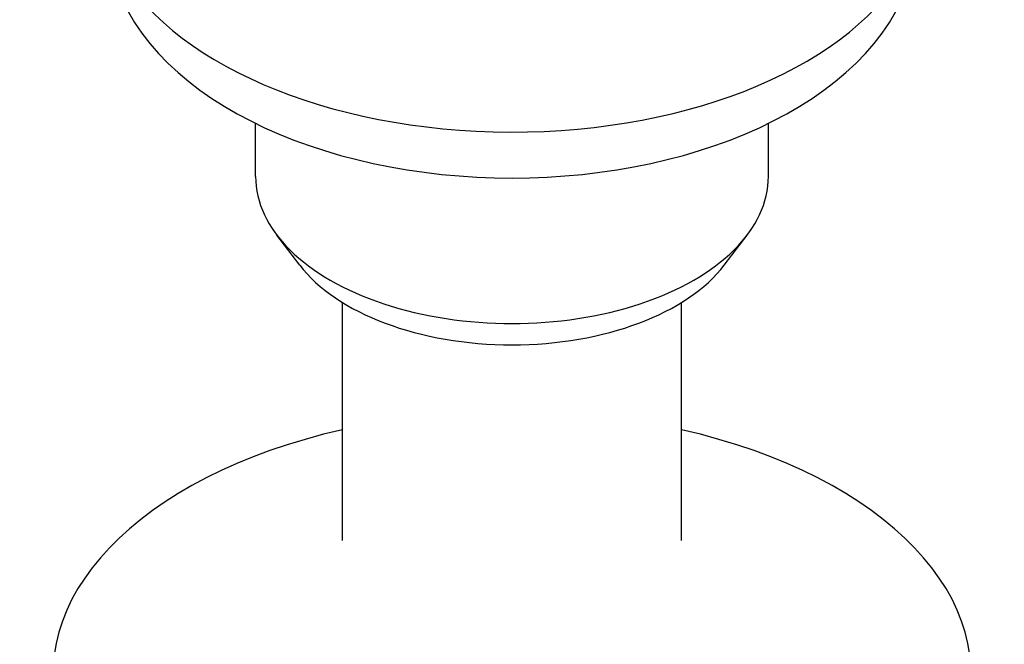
# Model space of a CAD drawing. Header units: millimetres. Extents: x 42 to 3639, y -15 to 483.
# Tile 24 of 26: x 469 to 529, y 272 to 309. Entities that reach past the tile are written whole.
import ezdxf

# ---------------------------------------------------------------- set-up
doc = ezdxf.new("R2010")
doc.units = ezdxf.units.MM
doc.layers.add('DETAIL', color=2, linetype='Continuous')

msp = doc.modelspace()

# ---------------------------------------------------------------- linework, layer by layer
at = {"layer": 'DETAIL'}
for p, q in [((483.267, 299.798), (483.267, 303.002)), ((514.269, 299.798), (514.269, 303.002)), ((485.934, 294.436), (484.559, 296.245)), ((511.602, 294.436), (512.976, 296.245)), ((488.518, 277.779), (488.518, 292.175)), ((509.018, 277.779), (509.018, 292.175))]:
    msp.add_line(p, q, dxfattribs=at)
at = {"layer": 'DETAIL', "flags": 128}
msp.add_lwpolyline([(475.557, 309.771), (475.95, 309.106), (476.39, 308.46), (476.875, 307.833), (477.402, 307.227), (477.971, 306.641), (478.579, 306.076), (479.226, 305.532), (479.908, 305.01), (480.626, 304.511), (481.377, 304.034), (482.16, 303.579), (482.973, 303.148), (483.815, 302.74), (484.685, 302.357), (485.58, 301.998), (486.499, 301.663), (487.44, 301.354), (488.403, 301.07), (489.384, 300.813), (490.383, 300.581), (491.397, 300.376), (492.425, 300.197), (493.464, 300.046), (494.513, 299.922), (495.57, 299.825), (496.632, 299.756), (497.699, 299.714), (498.768, 299.7), (499.836, 299.714), (500.903, 299.756), (501.966, 299.825), (503.023, 299.922), (504.072, 300.046), (505.111, 300.197), (506.138, 300.376), (507.152, 300.581), (508.151, 300.812), (509.133, 301.07), (510.095, 301.354), (511.037, 301.663), (511.956, 301.998), (512.851, 302.357), (513.72, 302.74), (514.562, 303.148), (515.376, 303.579), (516.158, 304.034), (516.909, 304.511), (517.627, 305.011), (518.31, 305.532), (518.956, 306.076), (519.564, 306.641), (520.133, 307.227), (520.661, 307.833), (521.145, 308.46), (521.585, 309.107), (521.978, 309.772)], dxfattribs=at)
at = {"layer": 'DETAIL'}
for centre, major_axis, start_param, end_param in [((498.768, 316.814), (-25, 0), 0.284007, 2.84917), ((498.768, 299.798), (-15.501, 0), 0, 3.141593), ((498.768, 297.646), (14.001, 0), 3.552778, 5.872), ((498.768, 269.693), (-27.75, 0), 5.090719, 10.617244)]:
    msp.add_ellipse(centre, major_axis=major_axis, ratio=0.573576, start_param=start_param, end_param=end_param, dxfattribs=at)

doc.saveas('drawing.dxf')
